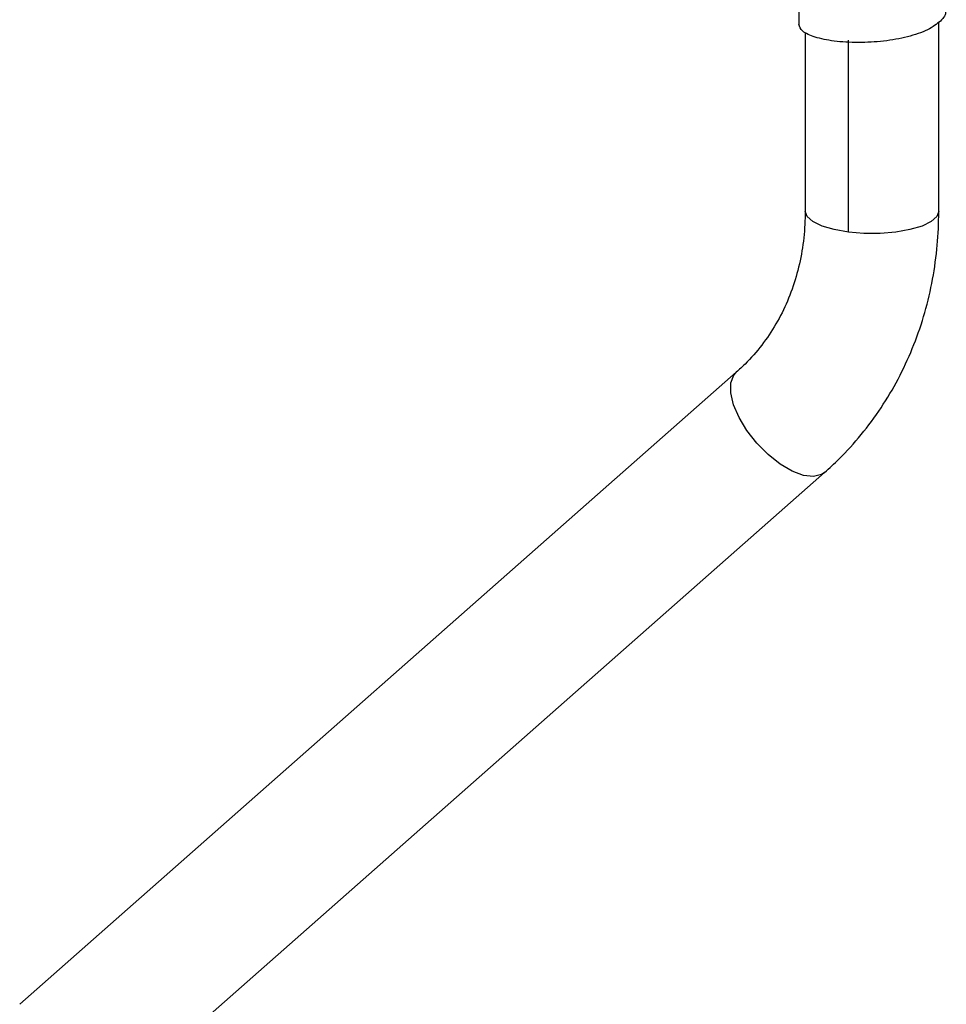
# Paper-space layout '_Dimétrica' of a CAD drawing. Header units: millimetres. Extents: x -251 to 109, y -1029 to -1.
# Tile 2 of 5: x -151 to -64, y -767 to -674. Entities that reach past the tile are written whole.
import ezdxf

# ---------------------------------------------------------------- set-up
doc = ezdxf.new("R2010")
doc.units = ezdxf.units.MM

psp = doc.layouts.new('_Dimétrica')

# ---------------------------------------------------------------- linework, layer by layer
at = {"color": 7, "linetype": 'Continuous', "lineweight": 25}
for p, q in [((-78.245, -672.565), (-78.245, -674.922)), ((-65.145, -692.397), (-65.145, -674.694)), ((-77.645, -675.657), (-77.645, -692.397)), ((-73.605, -694.345), (-73.605, -676.385)), ((-84.092, -707.464), (-151.155, -766.605)), ((-142.887, -775.981), (-75.824, -716.839))]:
    psp.add_line(p, q, dxfattribs=at)
at = {"color": 8, "linetype": 'Continuous', "lineweight": 25, "flags": 128}
for points in [[(-73.605, -694.345), (-74.94, -694.112), (-76.069, -693.78), (-76.926, -693.367), (-77.462, -692.897), (-77.645, -692.399), (-77.645, -692.397)], [(-65.145, -692.397), (-65.325, -692.893), (-65.858, -693.363), (-66.713, -693.776), (-67.839, -694.11), (-69.173, -694.344), (-70.635, -694.464), (-72.142, -694.465), (-73.605, -694.345)], [(-75.825, -716.84), (-76.12, -717.04), (-76.876, -717.226), (-77.811, -717.116), (-78.87, -716.719), (-79.993, -716.056), (-81.114, -715.166), (-82.167, -714.1), (-83.092, -712.922), (-83.835, -711.699), (-84.353, -710.502), (-84.615, -709.401), (-84.607, -708.46), (-84.328, -707.733), (-84.097, -707.469)]]:
    psp.add_lwpolyline(points, dxfattribs=at)
at = {"color": 7, "linetype": 'Continuous', "lineweight": 25}
for points, knots in [([(-64.569, -673.628), (-64.561, -673.647), (-64.424, -673.973), (-64.928, -674.612), (-66.096, -675.445), (-68, -676.114), (-70.286, -676.517), (-72.71, -676.647), (-74.981, -676.518), (-76.799, -676.129), (-78.032, -675.567), (-78.171, -675.138), (-78.242, -674.922)], [0, 0, 0, 0, 0.0066206, 0.1158566, 0.2252575, 0.3380184, 0.4472807, 0.5566549, 0.6694161, 0.778705, 0.8880525, 1, 1, 1, 1]), ([(-77.645, -692.397), (-77.652, -692.805), (-77.672, -694.066), (-77.907, -696.134), (-78.453, -698.543), (-79.27, -700.832), (-80.346, -702.978), (-81.678, -704.954), (-82.961, -706.429), (-83.817, -707.213), (-84.092, -707.464)], [0, 0, 0, 0, 0.06771, 0.209275, 0.351358, 0.494434, 0.638677, 0.784173, 0.930853, 1, 1, 1, 1]), ([(-75.824, -716.839), (-75.373, -716.427), (-74.159, -715.317), (-72.36, -713.319), (-70.504, -710.813), (-68.905, -708.119), (-67.572, -705.263), (-66.517, -702.269), (-65.749, -699.16), (-65.282, -696.012), (-65.151, -693.742), (-65.146, -692.549), (-65.145, -692.397)], [0, 0, 0, 0, 0.067627, 0.18235, 0.297083, 0.411892, 0.526857, 0.642046, 0.757505, 0.873263, 0.983774, 1, 1, 1, 1])]:
    psp.add_open_spline(points, degree=3, knots=knots, dxfattribs=at)

doc.saveas('drawing.dxf')
